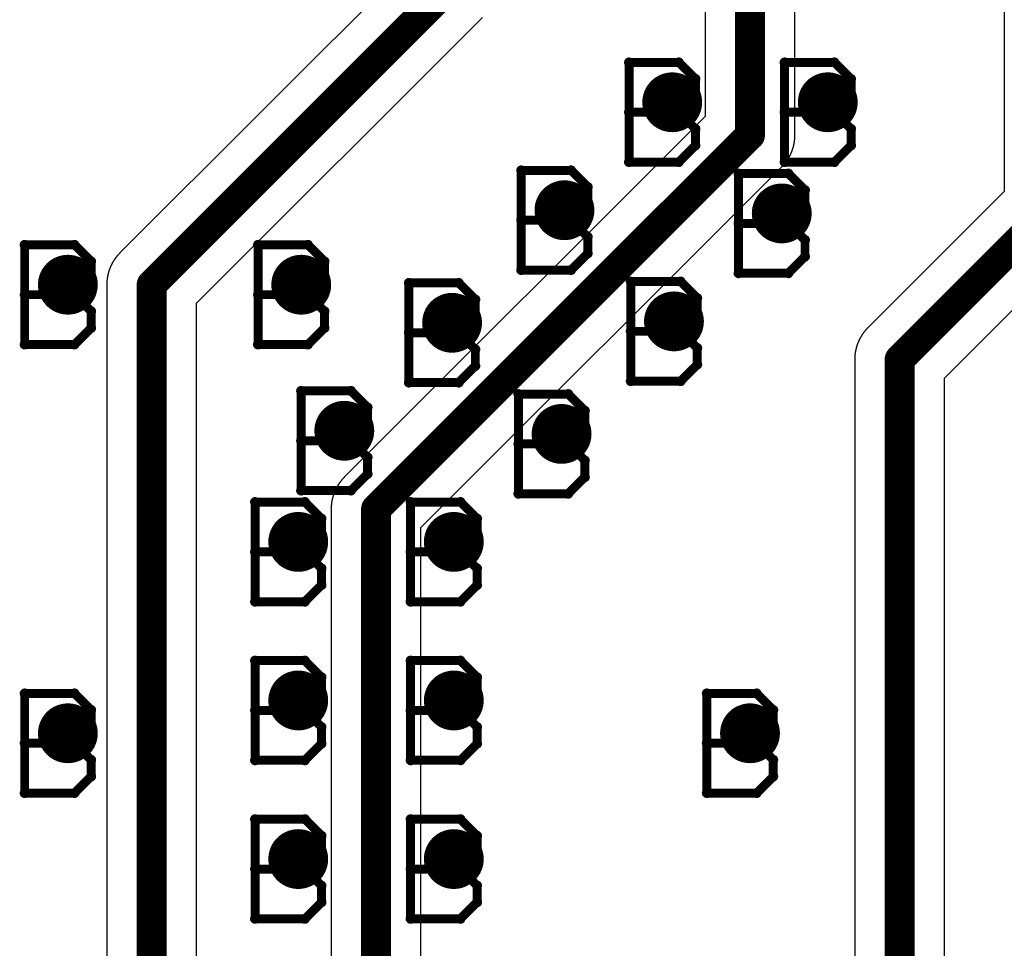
# Model space of a CAD drawing. Extents: x -1.5 to 9, y -3 to 5.
# Tile 98 of 256: x 0.656 to 0.985, y 1.578 to 1.889. Entities that reach past the tile are written whole.
import ezdxf

# ---------------------------------------------------------------- set-up
doc = ezdxf.new("R2010")
doc.units = 0
doc.layers.get('0').update_dxf_attribs({"linetype": 'CONTINUOUS'})
for name, color, linetype in [('qfn16-30-34-a_copper_signal_1', 1, 'CONTINUOUS'), ('qfn16-30-34-a_copper_signal_2', 1, 'CONTINUOUS'), ('qfn16-30-34-a_copper_signal_bot', 5, 'CONTINUOUS'), ('qfn16-30-34-a_copper_signal_top', 1, 'CONTINUOUS'), ('qfn16-30-34-a_drawing_1', 1, 'CONTINUOUS'), ('qfn16-30-34-a_drillmap_1', 1, 'CONTINUOUS'), ('qfn16-30-34-a_pth_drill', 1, 'CONTINUOUS')]:
    doc.layers.add(name, color=color, linetype=linetype)

# ---------------------------------------------------------------- blocks, each defined once
blk = doc.blocks.new('D20')
at = {"const_width": 0.005}
blk.add_lwpolyline([(-0.0025, 0, 1), (0.0025, 0, 1)], format="xyb", close=True, dxfattribs=at)
blk = doc.blocks.new('D29')
at = {"const_width": 0.01}
blk.add_lwpolyline([(-0.005, 0, 1), (0.005, 0, 1)], format="xyb", close=True, dxfattribs=at)
blk = doc.blocks.new('D64')
at = {"const_width": 0.005}
blk.add_lwpolyline([(-0.0025, 0, 1), (0.0025, 0, 1)], format="xyb", close=True, dxfattribs=at)
blk = doc.blocks.new('D69')
at = {"const_width": 0.001667}
blk.add_lwpolyline([(-0.000833, 0, 1), (0.000833, 0, 1)], format="xyb", close=True, dxfattribs=at)
blk = doc.blocks.new('D44')
at = {"const_width": 0.0025}
blk.add_lwpolyline([(-0.00125, 0, 1), (0.00125, 0, 1)], format="xyb", close=True, dxfattribs=at)

msp = doc.modelspace()

# ---------------------------------------------------------------- linework, layer by layer
at = {"layer": 'qfn16-30-34-a_copper_signal_2', "color": 1}
for points in [[(0.985, 2.06789), (0.985, 1.831213), (0.939393, 1.785607), (0.939317, 1.785529), (0.93924, 1.785451), (0.939165, 1.785373), (0.939089, 1.785294), (0.939015, 1.785214), (0.938941, 1.785134), (0.938867, 1.785053), (0.938795, 1.784972), (0.938722, 1.78489), (0.938651, 1.784808), (0.93858, 1.784725), (0.938509, 1.784642), (0.938439, 1.784558), (0.93837, 1.784474), (0.938302, 1.784389), (0.938234, 1.784304), (0.938166, 1.784218), (0.9381, 1.784131), (0.938034, 1.784045), (0.937968, 1.783957), (0.937903, 1.78387), (0.937839, 1.783782), (0.937776, 1.783693), (0.937713, 1.783604), (0.93765, 1.783514), (0.937589, 1.783424), (0.937528, 1.783334), (0.937468, 1.783243), (0.937408, 1.783151), (0.937349, 1.78306), (0.937291, 1.782967), (0.937233, 1.782875), (0.937212, 1.782839), (0.937176, 1.782782), (0.93712, 1.782688), (0.937064, 1.782594), (0.93701, 1.7825), (0.936955, 1.782405), (0.936902, 1.78231), (0.936849, 1.782215), (0.936797, 1.782119), (0.936745, 1.782023), (0.936695, 1.781926), (0.936645, 1.781829), (0.936596, 1.781732), (0.936547, 1.781634), (0.936499, 1.781536), (0.936452, 1.781438), (0.936405, 1.781339), (0.93636, 1.78124), (0.936315, 1.781141), (0.93627, 1.781041), (0.936227, 1.780941), (0.936184, 1.780841), (0.936142, 1.78074), (0.9361, 1.780639), (0.93606, 1.780538), (0.93602, 1.780437), (0.935981, 1.780335), (0.935942, 1.780233), (0.935905, 1.78013), (0.935868, 1.780028), (0.935831, 1.779925), (0.935796, 1.779822), (0.935761, 1.779718), (0.935727, 1.779615), (0.935694, 1.779511), (0.935662, 1.779407), (0.93563, 1.779302), (0.935599, 1.779197), (0.935569, 1.779093), (0.93554, 1.778988), (0.935511, 1.778882), (0.935483, 1.778777), (0.935456, 1.778671), (0.93543, 1.778565), (0.935418, 1.778518), (0.935404, 1.778459), (0.93538, 1.778353), (0.935356, 1.778247), (0.935332, 1.77814), (0.93531, 1.778033), (0.935288, 1.777926), (0.935267, 1.777819), (0.935247, 1.777712), (0.935228, 1.777605), (0.935209, 1.777497), (0.935192, 1.77739), (0.935175, 1.777282), (0.935158, 1.777174), (0.935143, 1.777066), (0.935128, 1.776958), (0.935114, 1.77685), (0.935101, 1.776741), (0.935089, 1.776633), (0.935078, 1.776525), (0.935067, 1.776416), (0.935057, 1.776307), (0.935048, 1.776199), (0.93504, 1.77609), (0.935032, 1.775981), (0.935025, 1.775872), (0.935019, 1.775763), (0.935014, 1.775654), (0.93501, 1.775545), (0.935006, 1.775436), (0.935004, 1.775327), (0.935002, 1.775218), (0.935, 1.775109), (0.935, 1.775), (0.935, 1.506749)], [(0.965, 1.500536), (0.965, 1.768787), (1.010594, 1.81438)]]:
    msp.add_lwpolyline(points, dxfattribs=at)
at = {"layer": 'qfn16-30-34-a_copper_signal_2', "color": 1, "const_width": 0.01}
for points in [[(0.95, 1.775), (1, 1.825)], [(0.95, 1.500536), (0.95, 1.775)]]:
    msp.add_lwpolyline(points, dxfattribs=at)
at = {"layer": 'qfn16-30-34-a_copper_signal_top', "color": 1, "const_width": 0.01}
for points in [[(0.9, 1.85), (0.9, 2.8)], [(0.7, 1.8), (0.8, 1.9)], [(0.775, 1.725), (0.9, 1.85)], [(0.95, 1.775), (1, 1.825)], [(0.7, 1.496009), (0.7, 1.8)], [(0.95, 1.500536), (0.95, 1.775)], [(0.775, 1.490885), (0.775, 1.725)]]:
    msp.add_lwpolyline(points, dxfattribs=at)
at = {"layer": 'qfn16-30-34-a_copper_signal_top', "color": 1}
for points in [[(0.885, 2.065707), (0.885, 1.856213), (0.764393, 1.735607), (0.764317, 1.735529), (0.76424, 1.735451), (0.764164, 1.735373), (0.764089, 1.735294), (0.764015, 1.735214), (0.763941, 1.735134), (0.763867, 1.735053), (0.763794, 1.734972), (0.763722, 1.73489), (0.763651, 1.734808), (0.76358, 1.734725), (0.763509, 1.734642), (0.763439, 1.734558), (0.76337, 1.734474), (0.763302, 1.734389), (0.763234, 1.734304), (0.763166, 1.734218), (0.7631, 1.734131), (0.763034, 1.734045), (0.762968, 1.733957), (0.762903, 1.73387), (0.762839, 1.733782), (0.762775, 1.733693), (0.762713, 1.733604), (0.76265, 1.733514), (0.762589, 1.733424), (0.762528, 1.733334), (0.762468, 1.733243), (0.762408, 1.733151), (0.762349, 1.73306), (0.762291, 1.732967), (0.762233, 1.732875), (0.762211, 1.732839), (0.762176, 1.732782), (0.76212, 1.732688), (0.762064, 1.732594), (0.76201, 1.7325), (0.761955, 1.732405), (0.761902, 1.73231), (0.761849, 1.732215), (0.761797, 1.732119), (0.761745, 1.732023), (0.761695, 1.731926), (0.761645, 1.731829), (0.761595, 1.731732), (0.761547, 1.731634), (0.761499, 1.731536), (0.761452, 1.731438), (0.761405, 1.731339), (0.76136, 1.73124), (0.761314, 1.731141), (0.76127, 1.731041), (0.761227, 1.730941), (0.761184, 1.730841), (0.761142, 1.73074), (0.7611, 1.730639), (0.76106, 1.730538), (0.76102, 1.730437), (0.760981, 1.730335), (0.760942, 1.730233), (0.760904, 1.73013), (0.760868, 1.730028), (0.760831, 1.729925), (0.760796, 1.729822), (0.760761, 1.729718), (0.760727, 1.729615), (0.760694, 1.729511), (0.760662, 1.729407), (0.76063, 1.729302), (0.760599, 1.729197), (0.760569, 1.729093), (0.76054, 1.728988), (0.760511, 1.728882), (0.760483, 1.728777), (0.760456, 1.728671), (0.76043, 1.728565), (0.760418, 1.728518), (0.760404, 1.728459), (0.76038, 1.728353), (0.760356, 1.728247), (0.760332, 1.72814), (0.76031, 1.728033), (0.760288, 1.727926), (0.760267, 1.727819), (0.760247, 1.727712), (0.760228, 1.727605), (0.760209, 1.727497), (0.760192, 1.72739), (0.760174, 1.727282), (0.760158, 1.727174), (0.760143, 1.727066), (0.760128, 1.726958), (0.760114, 1.72685), (0.760101, 1.726741), (0.760089, 1.726633), (0.760078, 1.726525), (0.760067, 1.726416), (0.760057, 1.726307), (0.760048, 1.726199), (0.760039, 1.72609), (0.760032, 1.725981), (0.760025, 1.725872), (0.760019, 1.725763), (0.760014, 1.725654), (0.76001, 1.725545), (0.760006, 1.725436), (0.760004, 1.725327), (0.760001, 1.725218), (0.76, 1.725109), (0.76, 1.725), (0.76, 1.497098)], [(0.79, 1.490906), (0.79, 1.718787), (0.910607, 1.839393), (0.910683, 1.839471), (0.91076, 1.839549), (0.910836, 1.839627), (0.910911, 1.839706), (0.910985, 1.839786), (0.911059, 1.839866), (0.911133, 1.839947), (0.911206, 1.840028), (0.911278, 1.84011), (0.911349, 1.840192), (0.91142, 1.840275), (0.911491, 1.840358), (0.911561, 1.840442), (0.91163, 1.840526), (0.911698, 1.840611), (0.911766, 1.840696), (0.911834, 1.840782), (0.9119, 1.840869), (0.911966, 1.840955), (0.912032, 1.841043), (0.912097, 1.84113), (0.912161, 1.841218), (0.912225, 1.841307), (0.912287, 1.841396), (0.91235, 1.841486), (0.912411, 1.841576), (0.912472, 1.841666), (0.912532, 1.841757), (0.912592, 1.841849), (0.912651, 1.84194), (0.912709, 1.842033), (0.912767, 1.842125), (0.912789, 1.842161), (0.912824, 1.842218), (0.91288, 1.842312), (0.912936, 1.842406), (0.91299, 1.8425), (0.913045, 1.842595), (0.913098, 1.84269), (0.913151, 1.842785), (0.913203, 1.842881), (0.913255, 1.842977), (0.913275, 1.843015), (0.913305, 1.843074), (0.913355, 1.843171), (0.913405, 1.843268), (0.913453, 1.843366), (0.913501, 1.843464), (0.913548, 1.843562), (0.913595, 1.843661), (0.91364, 1.84376), (0.913686, 1.843859), (0.91373, 1.843959), (0.913773, 1.844059), (0.913816, 1.844159), (0.913858, 1.84426), (0.9139, 1.844361), (0.91394, 1.844462), (0.91398, 1.844563), (0.914019, 1.844665), (0.914058, 1.844767), (0.914096, 1.84487), (0.914132, 1.844972), (0.914169, 1.845075), (0.914204, 1.845178), (0.914239, 1.845282), (0.914273, 1.845385), (0.914306, 1.845489), (0.914338, 1.845593), (0.91437, 1.845698), (0.914401, 1.845803), (0.914431, 1.845907), (0.91446, 1.846012), (0.914489, 1.846118), (0.914517, 1.846223), (0.914544, 1.846329), (0.91457, 1.846435), (0.914582, 1.846482), (0.914596, 1.846541), (0.91462, 1.846647), (0.914644, 1.846753), (0.914668, 1.84686), (0.91469, 1.846967), (0.914712, 1.847074), (0.914733, 1.847181), (0.914753, 1.847288), (0.914772, 1.847395), (0.914791, 1.847503), (0.914808, 1.84761), (0.914826, 1.847718), (0.914842, 1.847826), (0.914857, 1.847934), (0.914872, 1.848042), (0.914886, 1.84815), (0.914899, 1.848259), (0.914911, 1.848367), (0.914922, 1.848475), (0.914933, 1.848584), (0.914943, 1.848693), (0.914952, 1.848801), (0.914961, 1.84891), (0.914968, 1.849019), (0.914975, 1.849128), (0.914978, 1.849181), (0.914981, 1.849237), (0.914986, 1.849346), (0.91499, 1.849455), (0.914994, 1.849564), (0.914996, 1.849673), (0.914999, 1.849782), (0.915, 1.849891), (0.915, 1.85), (0.915, 2.065707)], [(0.985, 2.065707), (0.985, 1.831213), (0.939393, 1.785607), (0.939317, 1.785529), (0.93924, 1.785451), (0.939165, 1.785373), (0.939089, 1.785294), (0.939015, 1.785214), (0.938941, 1.785134), (0.938867, 1.785053), (0.938795, 1.784972), (0.938722, 1.78489), (0.938651, 1.784808), (0.93858, 1.784725), (0.938509, 1.784642), (0.938439, 1.784558), (0.93837, 1.784474), (0.938302, 1.784389), (0.938234, 1.784304), (0.938166, 1.784218), (0.9381, 1.784131), (0.938034, 1.784045), (0.937968, 1.783957), (0.937903, 1.78387), (0.937839, 1.783782), (0.937776, 1.783693), (0.937713, 1.783604), (0.93765, 1.783514), (0.937589, 1.783424), (0.937528, 1.783334), (0.937468, 1.783243), (0.937408, 1.783151), (0.937349, 1.78306), (0.937291, 1.782967), (0.937233, 1.782875), (0.937212, 1.782839), (0.937176, 1.782782), (0.93712, 1.782688), (0.937064, 1.782594), (0.93701, 1.7825), (0.936955, 1.782405), (0.936902, 1.78231), (0.936849, 1.782215), (0.936797, 1.782119), (0.936745, 1.782023), (0.936695, 1.781926), (0.936645, 1.781829), (0.936596, 1.781732), (0.936547, 1.781634), (0.936499, 1.781536), (0.936452, 1.781438), (0.936405, 1.781339), (0.93636, 1.78124), (0.936315, 1.781141), (0.93627, 1.781041), (0.936227, 1.780941), (0.936184, 1.780841), (0.936142, 1.78074), (0.9361, 1.780639), (0.93606, 1.780538), (0.93602, 1.780437), (0.935981, 1.780335), (0.935942, 1.780233), (0.935905, 1.78013), (0.935868, 1.780028), (0.935831, 1.779925), (0.935796, 1.779822), (0.935761, 1.779718), (0.935727, 1.779615), (0.935694, 1.779511), (0.935662, 1.779407), (0.93563, 1.779302), (0.935599, 1.779197), (0.935569, 1.779093), (0.93554, 1.778988), (0.935511, 1.778882), (0.935483, 1.778777), (0.935456, 1.778671), (0.93543, 1.778565), (0.935418, 1.778518), (0.935404, 1.778459), (0.93538, 1.778353), (0.935356, 1.778247), (0.935332, 1.77814), (0.93531, 1.778033), (0.935288, 1.777926), (0.935267, 1.777819), (0.935247, 1.777712), (0.935228, 1.777605), (0.935209, 1.777497), (0.935192, 1.77739), (0.935175, 1.777282), (0.935158, 1.777174), (0.935143, 1.777066), (0.935128, 1.776958), (0.935114, 1.77685), (0.935101, 1.776741), (0.935089, 1.776633), (0.935078, 1.776525), (0.935067, 1.776416), (0.935057, 1.776307), (0.935048, 1.776199), (0.93504, 1.77609), (0.935032, 1.775981), (0.935025, 1.775872), (0.935019, 1.775763), (0.935014, 1.775654), (0.93501, 1.775545), (0.935006, 1.775436), (0.935004, 1.775327), (0.935002, 1.775218), (0.935, 1.775109), (0.935, 1.775), (0.935, 1.506749)], [(0.785, 1.906213), (0.689393, 1.810607), (0.689317, 1.810529), (0.68924, 1.810451), (0.689164, 1.810373), (0.689089, 1.810294), (0.689015, 1.810214), (0.688941, 1.810134), (0.688867, 1.810053), (0.688794, 1.809972), (0.688722, 1.80989), (0.688651, 1.809808), (0.68858, 1.809725), (0.688509, 1.809642), (0.688439, 1.809558), (0.68837, 1.809474), (0.688302, 1.809389), (0.688234, 1.809304), (0.688166, 1.809218), (0.6881, 1.809131), (0.688034, 1.809045), (0.687968, 1.808957), (0.687903, 1.80887), (0.687839, 1.808782), (0.687775, 1.808693), (0.687713, 1.808604), (0.68765, 1.808514), (0.687589, 1.808424), (0.687528, 1.808334), (0.687468, 1.808243), (0.687408, 1.808151), (0.687349, 1.80806), (0.687291, 1.807967), (0.687233, 1.807875), (0.687211, 1.807839), (0.687176, 1.807782), (0.68712, 1.807688), (0.687064, 1.807594), (0.68701, 1.8075), (0.686955, 1.807405), (0.686902, 1.80731), (0.686849, 1.807215), (0.686797, 1.807119), (0.686745, 1.807023), (0.686695, 1.806926), (0.686645, 1.806829), (0.686595, 1.806732), (0.686547, 1.806634), (0.686499, 1.806536), (0.686452, 1.806438), (0.686405, 1.806339), (0.68636, 1.80624), (0.686314, 1.806141), (0.68627, 1.806041), (0.686227, 1.805941), (0.686184, 1.805841), (0.686142, 1.80574), (0.6861, 1.805639), (0.68606, 1.805538), (0.68602, 1.805437), (0.685981, 1.805335), (0.685942, 1.805233), (0.685904, 1.80513), (0.685868, 1.805028), (0.685831, 1.804925), (0.685796, 1.804822), (0.685761, 1.804718), (0.685727, 1.804615), (0.685694, 1.804511), (0.685662, 1.804407), (0.68563, 1.804302), (0.685599, 1.804197), (0.685569, 1.804093), (0.68554, 1.803988), (0.685511, 1.803882), (0.685483, 1.803777), (0.685456, 1.803671), (0.68543, 1.803565), (0.685418, 1.803518), (0.685404, 1.803459), (0.68538, 1.803353), (0.685356, 1.803247), (0.685332, 1.80314), (0.68531, 1.803033), (0.685288, 1.802926), (0.685267, 1.802819), (0.685247, 1.802712), (0.685228, 1.802605), (0.685209, 1.802497), (0.685192, 1.80239), (0.685174, 1.802282), (0.685158, 1.802174), (0.685143, 1.802066), (0.685128, 1.801958), (0.685114, 1.80185), (0.685101, 1.801741), (0.685089, 1.801633), (0.685078, 1.801525), (0.685067, 1.801416), (0.685057, 1.801307), (0.685048, 1.801199), (0.685039, 1.80109), (0.685032, 1.800981), (0.685025, 1.800872), (0.685019, 1.800763), (0.685014, 1.800654), (0.68501, 1.800545), (0.685006, 1.800436), (0.685004, 1.800327), (0.685001, 1.800218), (0.685, 1.800109), (0.685, 1.8), (0.685, 1.502222)], [(0.715, 1.496009), (0.715, 1.793787), (0.810594, 1.88938)], [(0.965, 1.500536), (0.965, 1.768787), (1.010594, 1.81438)]]:
    msp.add_lwpolyline(points, dxfattribs=at)
at = {"layer": 'qfn16-30-34-a_drawing_1', "color": 1, "const_width": 0.003}
for points in [[(0.859559, 1.874328), (0.859559, 1.841006)], [(0.876221, 1.874328), (0.859559, 1.874328)], [(0.881774, 1.868774), (0.876221, 1.874328)], [(0.911559, 1.874328), (0.911559, 1.841006)], [(0.928221, 1.874328), (0.911559, 1.874328)], [(0.933774, 1.868774), (0.928221, 1.874328)], [(0.881774, 1.863221), (0.881774, 1.868774)], [(0.933774, 1.863221), (0.933774, 1.868774)], [(0.876221, 1.857667), (0.881774, 1.863221)], [(0.928221, 1.857667), (0.933774, 1.863221)], [(0.876221, 1.857667), (0.859559, 1.857667)], [(0.859559, 1.857667), (0.876221, 1.857667)], [(0.881774, 1.852113), (0.876221, 1.857667)], [(0.928221, 1.857667), (0.911559, 1.857667)], [(0.911559, 1.857667), (0.928221, 1.857667)], [(0.933774, 1.852113), (0.928221, 1.857667)], [(0.881774, 1.846559), (0.881774, 1.852113)], [(0.933774, 1.846559), (0.933774, 1.852113)], [(0.876221, 1.841006), (0.881774, 1.846559)], [(0.928221, 1.841006), (0.933774, 1.846559)], [(0.823535, 1.838228), (0.823535, 1.804905)], [(0.840196, 1.838228), (0.823535, 1.838228)], [(0.84575, 1.832674), (0.840196, 1.838228)], [(0.859559, 1.841006), (0.876221, 1.841006)], [(0.911559, 1.841006), (0.928221, 1.841006)], [(0.896166, 1.837165), (0.896166, 1.803843)], [(0.912827, 1.837165), (0.896166, 1.837165)], [(0.918381, 1.831611), (0.912827, 1.837165)], [(0.84575, 1.82712), (0.84575, 1.832674)], [(0.918381, 1.826058), (0.918381, 1.831611)], [(0.840196, 1.821567), (0.84575, 1.82712)], [(0.912827, 1.820504), (0.918381, 1.826058)], [(0.840196, 1.821567), (0.823535, 1.821567)], [(0.823535, 1.821567), (0.840196, 1.821567)], [(0.84575, 1.816013), (0.840196, 1.821567)], [(0.912827, 1.820504), (0.896166, 1.820504)], [(0.896166, 1.820504), (0.912827, 1.820504)], [(0.918381, 1.81495), (0.912827, 1.820504)], [(0.84575, 1.810459), (0.84575, 1.816013)], [(0.657559, 1.813328), (0.657559, 1.780006)], [(0.674221, 1.813328), (0.657559, 1.813328)], [(0.679774, 1.807774), (0.674221, 1.813328)], [(0.735559, 1.813328), (0.735559, 1.780006)], [(0.752221, 1.813328), (0.735559, 1.813328)], [(0.757774, 1.807774), (0.752221, 1.813328)], [(0.918381, 1.809396), (0.918381, 1.81495)], [(0.840196, 1.804905), (0.84575, 1.810459)], [(0.912827, 1.803843), (0.918381, 1.809396)], [(0.679774, 1.802221), (0.679774, 1.807774)], [(0.757774, 1.802221), (0.757774, 1.807774)], [(0.674221, 1.796667), (0.679774, 1.802221)], [(0.752221, 1.796667), (0.757774, 1.802221)], [(0.823535, 1.804905), (0.840196, 1.804905)], [(0.896166, 1.803843), (0.912827, 1.803843)], [(0.785977, 1.800591), (0.785977, 1.767269)], [(0.802639, 1.800591), (0.785977, 1.800591)], [(0.808192, 1.795038), (0.802639, 1.800591)], [(0.860141, 1.801065), (0.860141, 1.767742)], [(0.876803, 1.801065), (0.860141, 1.801065)], [(0.882356, 1.795511), (0.876803, 1.801065)], [(0.674221, 1.796667), (0.657559, 1.796667)], [(0.657559, 1.796667), (0.674221, 1.796667)], [(0.679774, 1.791113), (0.674221, 1.796667)], [(0.752221, 1.796667), (0.735559, 1.796667)], [(0.735559, 1.796667), (0.752221, 1.796667)], [(0.757774, 1.791113), (0.752221, 1.796667)], [(0.882356, 1.789957), (0.882356, 1.795511)], [(0.808192, 1.789484), (0.808192, 1.795038)], [(0.679774, 1.785559), (0.679774, 1.791113)], [(0.757774, 1.785559), (0.757774, 1.791113)], [(0.802639, 1.78393), (0.808192, 1.789484)], [(0.876803, 1.784403), (0.882356, 1.789957)], [(0.674221, 1.780006), (0.679774, 1.785559)], [(0.752221, 1.780006), (0.757774, 1.785559)], [(0.802639, 1.78393), (0.785977, 1.78393)], [(0.785977, 1.78393), (0.802639, 1.78393)], [(0.808192, 1.778376), (0.802639, 1.78393)], [(0.876803, 1.784403), (0.860141, 1.784403)], [(0.860141, 1.784403), (0.876803, 1.784403)], [(0.882356, 1.77885), (0.876803, 1.784403)], [(0.657559, 1.780006), (0.674221, 1.780006)], [(0.735559, 1.780006), (0.752221, 1.780006)], [(0.808192, 1.772823), (0.808192, 1.778376)], [(0.882356, 1.773296), (0.882356, 1.77885)], [(0.802639, 1.767269), (0.808192, 1.772823)], [(0.876803, 1.767742), (0.882356, 1.773296)], [(0.785977, 1.767269), (0.802639, 1.767269)], [(0.860141, 1.767742), (0.876803, 1.767742)], [(0.749953, 1.764491), (0.749953, 1.731169)], [(0.766614, 1.764491), (0.749953, 1.764491)], [(0.772168, 1.758937), (0.766614, 1.764491)], [(0.822584, 1.763428), (0.822584, 1.730106)], [(0.839245, 1.763428), (0.822584, 1.763428)], [(0.844799, 1.757874), (0.839245, 1.763428)], [(0.772168, 1.753384), (0.772168, 1.758937)], [(0.844799, 1.752321), (0.844799, 1.757874)], [(0.766614, 1.74783), (0.772168, 1.753384)], [(0.839245, 1.746767), (0.844799, 1.752321)], [(0.766614, 1.74783), (0.749953, 1.74783)], [(0.749953, 1.74783), (0.766614, 1.74783)], [(0.772168, 1.742276), (0.766614, 1.74783)], [(0.839245, 1.746767), (0.822584, 1.746767)], [(0.822584, 1.746767), (0.839245, 1.746767)], [(0.844799, 1.741213), (0.839245, 1.746767)], [(0.772168, 1.736722), (0.772168, 1.742276)], [(0.844799, 1.735659), (0.844799, 1.741213)], [(0.766614, 1.731169), (0.772168, 1.736722)], [(0.839245, 1.730106), (0.844799, 1.735659)], [(0.749953, 1.731169), (0.766614, 1.731169)], [(0.822584, 1.730106), (0.839245, 1.730106)], [(0.734559, 1.727328), (0.734559, 1.694005)], [(0.751221, 1.727328), (0.734559, 1.727328)], [(0.756774, 1.721774), (0.751221, 1.727328)], [(0.786559, 1.727328), (0.786559, 1.694005)], [(0.803221, 1.727328), (0.786559, 1.727328)], [(0.808774, 1.721774), (0.803221, 1.727328)], [(0.756774, 1.71622), (0.756774, 1.721774)], [(0.808774, 1.71622), (0.808774, 1.721774)], [(0.751221, 1.710667), (0.756774, 1.71622)], [(0.803221, 1.710667), (0.808774, 1.71622)], [(0.751221, 1.710667), (0.734559, 1.710667)], [(0.734559, 1.710667), (0.751221, 1.710667)], [(0.756774, 1.705113), (0.751221, 1.710667)], [(0.803221, 1.710667), (0.786559, 1.710667)], [(0.786559, 1.710667), (0.803221, 1.710667)], [(0.808774, 1.705113), (0.803221, 1.710667)], [(0.756774, 1.699559), (0.756774, 1.705113)], [(0.808774, 1.699559), (0.808774, 1.705113)], [(0.751221, 1.694005), (0.756774, 1.699559)], [(0.803221, 1.694005), (0.808774, 1.699559)], [(0.734559, 1.694005), (0.751221, 1.694005)], [(0.786559, 1.694005), (0.803221, 1.694005)], [(0.734559, 1.674299), (0.734559, 1.640977)], [(0.751221, 1.674299), (0.734559, 1.674299)], [(0.756774, 1.668745), (0.751221, 1.674299)], [(0.786559, 1.674299), (0.786559, 1.640977)], [(0.803221, 1.674299), (0.786559, 1.674299)], [(0.808774, 1.668745), (0.803221, 1.674299)], [(0.756774, 1.663192), (0.756774, 1.668745)], [(0.808774, 1.663192), (0.808774, 1.668745)], [(0.657559, 1.663328), (0.657559, 1.630006)], [(0.674221, 1.663328), (0.657559, 1.663328)], [(0.679774, 1.657774), (0.674221, 1.663328)], [(0.751221, 1.657638), (0.756774, 1.663192)], [(0.803221, 1.657638), (0.808774, 1.663192)], [(0.885559, 1.663328), (0.885559, 1.630006)], [(0.902221, 1.663328), (0.885559, 1.663328)], [(0.907774, 1.657774), (0.902221, 1.663328)], [(0.679774, 1.652221), (0.679774, 1.657774)], [(0.751221, 1.657638), (0.734559, 1.657638)], [(0.734559, 1.657638), (0.751221, 1.657638)], [(0.756774, 1.652084), (0.751221, 1.657638)], [(0.803221, 1.657638), (0.786559, 1.657638)], [(0.786559, 1.657638), (0.803221, 1.657638)], [(0.808774, 1.652084), (0.803221, 1.657638)], [(0.907774, 1.652221), (0.907774, 1.657774)], [(0.674221, 1.646667), (0.679774, 1.652221)], [(0.756774, 1.64653), (0.756774, 1.652084)], [(0.808774, 1.64653), (0.808774, 1.652084)], [(0.902221, 1.646667), (0.907774, 1.652221)], [(0.674221, 1.646667), (0.657559, 1.646667)], [(0.657559, 1.646667), (0.674221, 1.646667)], [(0.679774, 1.641113), (0.674221, 1.646667)], [(0.751221, 1.640977), (0.756774, 1.64653)], [(0.803221, 1.640977), (0.808774, 1.64653)], [(0.902221, 1.646667), (0.885559, 1.646667)], [(0.885559, 1.646667), (0.902221, 1.646667)], [(0.907774, 1.641113), (0.902221, 1.646667)], [(0.679774, 1.635559), (0.679774, 1.641113)], [(0.734559, 1.640977), (0.751221, 1.640977)], [(0.786559, 1.640977), (0.803221, 1.640977)], [(0.907774, 1.635559), (0.907774, 1.641113)], [(0.674221, 1.630006), (0.679774, 1.635559)], [(0.902221, 1.630006), (0.907774, 1.635559)], [(0.657559, 1.630006), (0.674221, 1.630006)], [(0.885559, 1.630006), (0.902221, 1.630006)], [(0.734559, 1.62127), (0.734559, 1.587948)], [(0.751221, 1.62127), (0.734559, 1.62127)], [(0.756774, 1.615717), (0.751221, 1.62127)], [(0.786559, 1.62127), (0.786559, 1.587948)], [(0.803221, 1.62127), (0.786559, 1.62127)], [(0.808774, 1.615717), (0.803221, 1.62127)], [(0.756774, 1.610163), (0.756774, 1.615717)], [(0.808774, 1.610163), (0.808774, 1.615717)], [(0.751221, 1.604609), (0.756774, 1.610163)], [(0.803221, 1.604609), (0.808774, 1.610163)], [(0.751221, 1.604609), (0.734559, 1.604609)], [(0.734559, 1.604609), (0.751221, 1.604609)], [(0.756774, 1.599055), (0.751221, 1.604609)], [(0.803221, 1.604609), (0.786559, 1.604609)], [(0.786559, 1.604609), (0.803221, 1.604609)], [(0.808774, 1.599055), (0.803221, 1.604609)], [(0.756774, 1.593502), (0.756774, 1.599055)], [(0.808774, 1.593502), (0.808774, 1.599055)], [(0.751221, 1.587948), (0.756774, 1.593502)], [(0.803221, 1.587948), (0.808774, 1.593502)], [(0.734559, 1.587948), (0.751221, 1.587948)], [(0.786559, 1.587948), (0.803221, 1.587948)]]:
    msp.add_lwpolyline(points, dxfattribs=at)
at = {"layer": 'qfn16-30-34-a_drillmap_1', "color": 1, "const_width": 0.005}
for points in [[(0.874, 1.856), (0.874, 1.866)], [(0.926, 1.856), (0.926, 1.866)], [(0.869, 1.861), (0.879, 1.861)], [(0.921, 1.861), (0.931, 1.861)], [(0.837976, 1.8199), (0.837976, 1.8299)], [(0.910606, 1.818837), (0.910606, 1.828837)], [(0.832976, 1.8249), (0.842976, 1.8249)], [(0.905606, 1.823837), (0.915606, 1.823837)], [(0.672, 1.795), (0.672, 1.805)], [(0.75, 1.795), (0.75, 1.805)], [(0.667, 1.8), (0.677, 1.8)], [(0.745, 1.8), (0.755, 1.8)], [(0.800418, 1.782263), (0.800418, 1.792263)], [(0.874582, 1.782737), (0.874582, 1.792737)], [(0.795418, 1.787263), (0.805418, 1.787263)], [(0.869582, 1.787737), (0.879582, 1.787737)], [(0.764394, 1.746163), (0.764394, 1.756163)], [(0.837024, 1.7451), (0.837024, 1.7551)], [(0.759394, 1.751163), (0.769394, 1.751163)], [(0.832024, 1.7501), (0.842024, 1.7501)], [(0.749, 1.709), (0.749, 1.719)], [(0.801, 1.709), (0.801, 1.719)], [(0.744, 1.714), (0.754, 1.714)], [(0.796, 1.714), (0.806, 1.714)], [(0.749, 1.655971), (0.749, 1.665971)], [(0.801, 1.655971), (0.801, 1.665971)], [(0.744, 1.660971), (0.754, 1.660971)], [(0.796, 1.660971), (0.806, 1.660971)], [(0.672, 1.645), (0.672, 1.655)], [(0.9, 1.645), (0.9, 1.655)], [(0.667, 1.65), (0.677, 1.65)], [(0.895, 1.65), (0.905, 1.65)], [(0.749, 1.602942), (0.749, 1.612942)], [(0.801, 1.602942), (0.801, 1.612942)], [(0.744, 1.607942), (0.754, 1.607942)], [(0.796, 1.607942), (0.806, 1.607942)]]:
    msp.add_lwpolyline(points, dxfattribs=at)

# ---------------------------------------------------------------- block references
at = {"layer": 'qfn16-30-34-a_copper_signal_1'}
for p in [(0.874, 1.861), (0.926, 1.861), (0.837976, 1.8249), (0.910606, 1.823837), (0.672, 1.8), (0.75, 1.8), (0.800418, 1.787263), (0.874582, 1.787737), (0.764394, 1.751163), (0.837024, 1.7501), (0.749, 1.714), (0.801, 1.714), (0.749, 1.660971), (0.801, 1.660971), (0.672, 1.65), (0.9, 1.65), (0.749, 1.607942), (0.801, 1.607942)]:
    msp.add_blockref('D29', p, dxfattribs=at)
at = {"layer": 'qfn16-30-34-a_copper_signal_2'}
for name, p in [('D29', (0.874, 1.861)), ('D29', (0.926, 1.861)), ('D29', (0.837976, 1.8249)), ('D29', (0.910606, 1.823837)), ('D29', (0.672, 1.8)), ('D29', (0.75, 1.8)), ('D29', (0.800418, 1.787263)), ('D29', (0.874582, 1.787737)), ('D20', (0.95, 1.775)), ('D20', (0.95, 1.775)), ('D29', (0.764394, 1.751163)), ('D29', (0.837024, 1.7501)), ('D29', (0.749, 1.714)), ('D29', (0.801, 1.714)), ('D29', (0.749, 1.660971)), ('D29', (0.801, 1.660971)), ('D29', (0.672, 1.65)), ('D29', (0.9, 1.65)), ('D29', (0.749, 1.607942)), ('D29', (0.801, 1.607942))]:
    msp.add_blockref(name, p, dxfattribs=at)
at = {"layer": 'qfn16-30-34-a_copper_signal_bot'}
for p in [(0.874, 1.861), (0.926, 1.861), (0.837976, 1.8249), (0.910606, 1.823837), (0.672, 1.8), (0.75, 1.8), (0.800418, 1.787263), (0.874582, 1.787737), (0.764394, 1.751163), (0.837024, 1.7501), (0.749, 1.714), (0.801, 1.714), (0.749, 1.660971), (0.801, 1.660971), (0.672, 1.65), (0.9, 1.65), (0.749, 1.607942), (0.801, 1.607942)]:
    msp.add_blockref('D29', p, dxfattribs=at)
at = {"layer": 'qfn16-30-34-a_copper_signal_top'}
for name, p in [('D29', (0.874, 1.861)), ('D29', (0.926, 1.861)), ('D20', (0.9, 1.85)), ('D20', (0.9, 1.85)), ('D29', (0.837976, 1.8249)), ('D29', (0.910606, 1.823837)), ('D29', (0.672, 1.8)), ('D29', (0.75, 1.8)), ('D20', (0.7, 1.8)), ('D20', (0.7, 1.8)), ('D29', (0.800418, 1.787263)), ('D29', (0.874582, 1.787737)), ('D20', (0.95, 1.775)), ('D20', (0.95, 1.775)), ('D29', (0.764394, 1.751163)), ('D29', (0.837024, 1.7501)), ('D20', (0.775, 1.725)), ('D20', (0.775, 1.725)), ('D29', (0.749, 1.714)), ('D29', (0.801, 1.714)), ('D29', (0.749, 1.660971)), ('D29', (0.801, 1.660971)), ('D29', (0.672, 1.65)), ('D29', (0.9, 1.65)), ('D29', (0.749, 1.607942)), ('D29', (0.801, 1.607942))]:
    msp.add_blockref(name, p, dxfattribs=at)
at = {"layer": 'qfn16-30-34-a_drawing_1'}
for p in [(0.859559, 1.874328), (0.859559, 1.874328), (0.876221, 1.874328), (0.911559, 1.874328), (0.911559, 1.874328), (0.928221, 1.874328), (0.881774, 1.868774), (0.933774, 1.868774), (0.881774, 1.863221), (0.933774, 1.863221), (0.859559, 1.857667), (0.876221, 1.857667), (0.876221, 1.857667), (0.911559, 1.857667), (0.928221, 1.857667), (0.928221, 1.857667), (0.881774, 1.852113), (0.933774, 1.852113), (0.881774, 1.846559), (0.933774, 1.846559), (0.823535, 1.838228), (0.823535, 1.838228), (0.840196, 1.838228), (0.859559, 1.841006), (0.876221, 1.841006), (0.911559, 1.841006), (0.928221, 1.841006), (0.896166, 1.837165), (0.896166, 1.837165), (0.912827, 1.837165), (0.84575, 1.832674), (0.918381, 1.831611), (0.84575, 1.82712), (0.918381, 1.826058), (0.823535, 1.821567), (0.840196, 1.821567), (0.840196, 1.821567), (0.896166, 1.820504), (0.912827, 1.820504), (0.912827, 1.820504), (0.84575, 1.816013), (0.657559, 1.813328), (0.657559, 1.813328), (0.674221, 1.813328), (0.735559, 1.813328), (0.735559, 1.813328), (0.752221, 1.813328), (0.918381, 1.81495), (0.84575, 1.810459), (0.918381, 1.809396), (0.679774, 1.807774), (0.757774, 1.807774), (0.679774, 1.802221), (0.757774, 1.802221), (0.823535, 1.804905), (0.840196, 1.804905), (0.896166, 1.803843), (0.912827, 1.803843), (0.785977, 1.800591), (0.785977, 1.800591), (0.802639, 1.800591), (0.860141, 1.801065), (0.860141, 1.801065), (0.876803, 1.801065), (0.657559, 1.796667), (0.674221, 1.796667), (0.674221, 1.796667), (0.735559, 1.796667), (0.752221, 1.796667), (0.752221, 1.796667), (0.882356, 1.795511), (0.808192, 1.795038), (0.679774, 1.791113), (0.757774, 1.791113), (0.808192, 1.789484), (0.882356, 1.789957), (0.679774, 1.785559), (0.757774, 1.785559), (0.785977, 1.78393), (0.802639, 1.78393), (0.802639, 1.78393), (0.860141, 1.784403), (0.876803, 1.784403), (0.876803, 1.784403), (0.657559, 1.780006), (0.674221, 1.780006), (0.735559, 1.780006), (0.752221, 1.780006), (0.882356, 1.77885), (0.808192, 1.778376), (0.808192, 1.772823), (0.882356, 1.773296), (0.785977, 1.767269), (0.802639, 1.767269), (0.860141, 1.767742), (0.876803, 1.767742), (0.749953, 1.764491), (0.749953, 1.764491), (0.766614, 1.764491), (0.822584, 1.763428), (0.822584, 1.763428), (0.839245, 1.763428), (0.772168, 1.758937), (0.844799, 1.757874), (0.772168, 1.753384), (0.844799, 1.752321), (0.749953, 1.74783), (0.766614, 1.74783), (0.766614, 1.74783), (0.822584, 1.746767), (0.839245, 1.746767), (0.839245, 1.746767), (0.772168, 1.742276), (0.844799, 1.741213), (0.772168, 1.736722), (0.844799, 1.735659), (0.749953, 1.731169), (0.766614, 1.731169), (0.822584, 1.730106), (0.839245, 1.730106), (0.734559, 1.727328), (0.734559, 1.727328), (0.751221, 1.727328), (0.786559, 1.727328), (0.786559, 1.727328), (0.803221, 1.727328), (0.756774, 1.721774), (0.808774, 1.721774), (0.756774, 1.71622), (0.808774, 1.71622), (0.734559, 1.710667), (0.751221, 1.710667), (0.751221, 1.710667), (0.786559, 1.710667), (0.803221, 1.710667), (0.803221, 1.710667), (0.756774, 1.705113), (0.808774, 1.705113), (0.756774, 1.699559), (0.808774, 1.699559), (0.734559, 1.694005), (0.751221, 1.694005), (0.786559, 1.694005), (0.803221, 1.694005), (0.734559, 1.674299), (0.734559, 1.674299), (0.751221, 1.674299), (0.786559, 1.674299), (0.786559, 1.674299), (0.803221, 1.674299), (0.756774, 1.668745), (0.808774, 1.668745), (0.657559, 1.663328), (0.657559, 1.663328), (0.674221, 1.663328), (0.756774, 1.663192), (0.808774, 1.663192), (0.885559, 1.663328), (0.885559, 1.663328), (0.902221, 1.663328), (0.679774, 1.657774), (0.734559, 1.657638), (0.751221, 1.657638), (0.751221, 1.657638), (0.786559, 1.657638), (0.803221, 1.657638), (0.803221, 1.657638), (0.907774, 1.657774), (0.679774, 1.652221), (0.756774, 1.652084), (0.808774, 1.652084), (0.907774, 1.652221), (0.657559, 1.646667), (0.674221, 1.646667), (0.674221, 1.646667), (0.756774, 1.64653), (0.808774, 1.64653), (0.885559, 1.646667), (0.902221, 1.646667), (0.902221, 1.646667), (0.679774, 1.641113), (0.734559, 1.640977), (0.751221, 1.640977), (0.786559, 1.640977), (0.803221, 1.640977), (0.907774, 1.641113), (0.679774, 1.635559), (0.907774, 1.635559), (0.657559, 1.630006), (0.674221, 1.630006), (0.885559, 1.630006), (0.902221, 1.630006), (0.734559, 1.62127), (0.734559, 1.62127), (0.751221, 1.62127), (0.786559, 1.62127), (0.786559, 1.62127), (0.803221, 1.62127), (0.756774, 1.615717), (0.808774, 1.615717), (0.756774, 1.610163), (0.808774, 1.610163), (0.734559, 1.604609), (0.751221, 1.604609), (0.751221, 1.604609), (0.786559, 1.604609), (0.803221, 1.604609), (0.803221, 1.604609), (0.756774, 1.599055), (0.808774, 1.599055), (0.756774, 1.593502), (0.808774, 1.593502), (0.734559, 1.587948), (0.751221, 1.587948), (0.786559, 1.587948), (0.803221, 1.587948)]:
    msp.add_blockref('D69', p, dxfattribs=at)
at = {"layer": 'qfn16-30-34-a_drillmap_1'}
for p in [(0.874, 1.866), (0.926, 1.866), (0.869, 1.861), (0.879, 1.861), (0.921, 1.861), (0.931, 1.861), (0.874, 1.856), (0.926, 1.856), (0.837976, 1.8299), (0.910606, 1.828837), (0.832976, 1.8249), (0.842976, 1.8249), (0.905606, 1.823837), (0.915606, 1.823837), (0.837976, 1.8199), (0.910606, 1.818837), (0.672, 1.805), (0.75, 1.805), (0.667, 1.8), (0.677, 1.8), (0.745, 1.8), (0.755, 1.8), (0.672, 1.795), (0.75, 1.795), (0.800418, 1.792263), (0.874582, 1.792737), (0.795418, 1.787263), (0.805418, 1.787263), (0.869582, 1.787737), (0.879582, 1.787737), (0.800418, 1.782263), (0.874582, 1.782737), (0.764394, 1.756163), (0.837024, 1.7551), (0.759394, 1.751163), (0.769394, 1.751163), (0.832024, 1.7501), (0.842024, 1.7501), (0.764394, 1.746163), (0.837024, 1.7451), (0.749, 1.719), (0.801, 1.719), (0.744, 1.714), (0.754, 1.714), (0.796, 1.714), (0.806, 1.714), (0.749, 1.709), (0.801, 1.709), (0.749, 1.665971), (0.801, 1.665971), (0.744, 1.660971), (0.754, 1.660971), (0.796, 1.660971), (0.806, 1.660971), (0.672, 1.655), (0.749, 1.655971), (0.801, 1.655971), (0.9, 1.655), (0.667, 1.65), (0.677, 1.65), (0.895, 1.65), (0.905, 1.65), (0.672, 1.645), (0.9, 1.645), (0.749, 1.612942), (0.801, 1.612942), (0.744, 1.607942), (0.754, 1.607942), (0.796, 1.607942), (0.806, 1.607942), (0.749, 1.602942), (0.801, 1.602942)]:
    msp.add_blockref('D44', p, dxfattribs=at)
at = {"layer": 'qfn16-30-34-a_pth_drill'}
for p in [(0.874, 1.861), (0.926, 1.861), (0.837976, 1.8249), (0.910606, 1.823837), (0.672, 1.8), (0.75, 1.8), (0.800418, 1.787263), (0.874582, 1.787737), (0.764394, 1.751163), (0.837024, 1.7501), (0.749, 1.714), (0.801, 1.714), (0.749, 1.660971), (0.801, 1.660971), (0.672, 1.65), (0.9, 1.65), (0.749, 1.607942), (0.801, 1.607942)]:
    msp.add_blockref('D64', p, dxfattribs=at)

doc.saveas('drawing.dxf')
